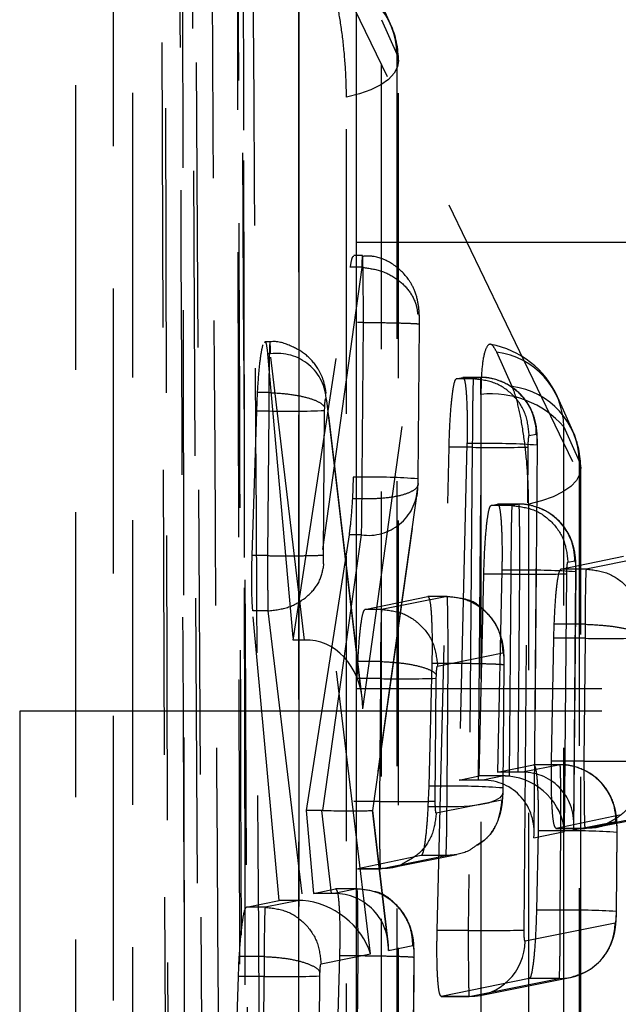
# Model space of a CAD drawing. Extents: x 55 to 332, y 12 to 285.
# Tile 26 of 36: x 306.34 to 309.01, y 253.02 to 257.41. Entities that reach past the tile are written whole.
import ezdxf

# ---------------------------------------------------------------- set-up
doc = ezdxf.new("R2010")
doc.units = 0
doc.linetypes.add('HIDDEN', pattern=[1.905, 1.27, -0.635])
doc.layers.get('0').update_dxf_attribs({"linetype": 'CONTINUOUS'})

msp = doc.modelspace()

# ---------------------------------------------------------------- linework, layer by layer
at = {"color": 7, "linetype": 'HIDDEN'}
for p, q in [((306.9688, 259.2139), (307.0009, 249.2414)), ((306.5911, 246.3246), (306.5911, 258.8079)), ((306.7591, 247.3224), (306.7591, 258.7793)), ((306.8459, 246.2902), (306.8459, 258.7735)), ((307.1052, 258.6414), (307.1493, 250.2352)), ((307.1676, 250.2352), (307.1224, 258.6414)), ((309.634, 253.7233), (307.6765, 257.7861)), ((307.9544, 257.411), (308.0229, 257.258)), ((307.8689, 256.3599), (307.8307, 256.3599)), ((307.5603, 254.6447), (307.8149, 256.307)), ((307.8661, 256.3068), (307.6353, 254.644)), ((307.866, 256.307), (307.8149, 256.307)), ((307.866, 256.307), (307.8661, 256.3068)), ((307.8709, 254.3389), (308.1151, 256.0978)), ((307.8733, 256.0615), (307.8475, 256.0615)), ((307.8675, 255.371), (307.8733, 256.0615)), ((307.8733, 256.0615), (307.8733, 256.0615)), ((308.1223, 256.0531), (308.1165, 255.3637)), ((308.1175, 255.3641), (308.1233, 256.0537)), ((307.4569, 255.9744), (307.4335, 255.9744)), ((307.4462, 255.9209), (307.5603, 254.6447)), ((307.4595, 255.9209), (307.4462, 255.9209)), ((307.6104, 254.6447), (307.4595, 255.9209)), ((308.5365, 255.7756), (308.468, 255.9286)), ((308.2875, 255.8097), (308.3168, 255.8158)), ((308.3637, 255.8097), (308.2875, 255.8097)), ((308.3947, 255.8158), (308.3168, 255.8158)), ((308.3948, 255.8159), (308.3172, 255.8159)), ((308.3947, 255.8158), (308.3637, 255.8097)), ((308.3637, 255.8097), (308.3637, 255.8097)), ((307.3979, 255.6663), (307.4014, 255.7487)), ((307.4517, 255.7487), (307.4014, 255.7487)), ((307.4517, 255.7487), (307.4518, 255.7487)), ((307.8684, 254.3857), (307.7077, 255.7444)), ((307.7005, 255.6684), (307.7007, 255.6814)), ((307.7085, 255.7125), (307.8709, 254.3389)), ((307.3773, 255.0214), (307.3979, 255.6663)), ((307.4515, 255.6663), (307.3979, 255.6663)), ((307.4515, 255.6663), (307.446, 255.0214)), ((307.6951, 255.0247), (307.7005, 255.6684)), ((308.7669, 255.5963), (308.8354, 255.4434)), ((308.6127, 255.5573), (308.6437, 255.5634)), ((308.2022, 253.3505), (308.2551, 255.5045)), ((308.3589, 255.5045), (308.2551, 255.5045)), ((308.3351, 255.5211), (308.2998, 254.0205)), ((308.3987, 255.5211), (308.3351, 255.5211)), ((308.3589, 255.5045), (308.3408, 253.3505)), ((308.3861, 254.0205), (308.3987, 255.5211)), ((308.5898, 253.3524), (308.6079, 255.5057)), ((308.6477, 255.5143), (308.633, 253.7636)), ((308.6342, 253.786), (308.6487, 255.5146)), ((307.8281, 255.371), (307.8241, 255.275)), ((307.8675, 255.371), (307.8281, 255.371)), ((308.1165, 255.3637), (308.1161, 255.3478)), ((308.1161, 255.3478), (308.1139, 255.3188)), ((308.1139, 255.3188), (307.9128, 253.8861)), ((307.9158, 253.8855), (308.1125, 255.2866)), ((307.8671, 255.275), (307.8241, 255.275)), ((307.8671, 255.275), (307.8671, 255.275)), ((308.4422, 255.2447), (308.4717, 255.2508)), ((308.5357, 255.2447), (308.4422, 255.2447)), ((308.5667, 255.2508), (308.4717, 255.2508)), ((308.5668, 255.2509), (308.4722, 255.2509)), ((308.5667, 255.2508), (308.5357, 255.2447)), ((308.5357, 255.2447), (308.5357, 255.2447)), ((307.8093, 255.1143), (307.6178, 253.8849)), ((307.6923, 253.8848), (307.8649, 255.1143)), ((307.8649, 255.1143), (307.8093, 255.1143)), ((307.446, 255.0214), (307.3773, 255.0214)), ((307.4461, 255.0214), (307.446, 255.0214)), ((308.7538, 254.9615), (309.0328, 255.0197)), ((309.1584, 255.0197), (308.8665, 254.9615)), ((307.9051, 253.2454), (307.6968, 254.9784)), ((308.7848, 254.9923), (308.8158, 254.9984)), ((308.3897, 254.039), (308.4101, 254.9395)), ((308.5309, 254.9395), (308.4101, 254.9395)), ((308.4906, 254.9561), (308.4709, 254.0558)), ((308.5707, 254.9561), (308.4906, 254.9561)), ((308.5309, 254.9395), (308.5233, 254.0379)), ((308.5632, 254.0558), (308.5707, 254.9561)), ((308.8664, 254.9615), (308.7538, 254.9615)), ((308.7703, 253.791), (308.7799, 254.9407)), ((308.8198, 254.9493), (308.8101, 253.7989)), ((308.8113, 253.8213), (308.8207, 254.9496)), ((308.8665, 254.9615), (308.8664, 254.9615)), ((307.8803, 254.7817), (308.1602, 254.8399)), ((308.2465, 254.8399), (307.9546, 254.7817)), ((308.2465, 254.8399), (308.1602, 254.8399)), ((308.2466, 254.84), (308.1606, 254.84)), ((308.2465, 254.8399), (308.2465, 254.8399)), ((307.4984, 253.4839), (307.3802, 254.7748)), ((307.4477, 254.7748), (307.3802, 254.7748)), ((307.4477, 254.7748), (307.6029, 253.4834)), ((307.4478, 254.7748), (307.4477, 254.7748)), ((307.9545, 254.7817), (307.8803, 254.7817)), ((307.9546, 254.7817), (307.9545, 254.7817)), ((308.7223, 254.653), (308.724, 254.7155)), ((308.8614, 254.7155), (308.724, 254.7155)), ((308.8614, 254.7155), (308.8614, 254.7155)), ((307.6104, 254.6447), (307.5603, 254.6447)), ((308.7118, 254.1048), (308.7223, 254.653)), ((308.8612, 254.653), (308.7223, 254.653)), ((308.8612, 254.653), (308.8566, 254.1048)), ((308.2036, 254.5292), (308.4955, 254.5875)), ((307.8459, 254.4732), (307.8489, 254.5495)), ((307.9496, 254.5495), (307.8489, 254.5495)), ((307.9496, 254.5495), (307.9496, 254.5495)), ((308.1785, 254.5412), (308.1647, 253.993)), ((308.2509, 254.5412), (308.1785, 254.5412)), ((308.2463, 253.993), (308.2509, 254.5412)), ((308.5, 254.5331), (308.4953, 253.9858)), ((308.4963, 253.9862), (308.5009, 254.5337)), ((308.1984, 254.4748), (308.1986, 254.4884)), ((307.9494, 254.4732), (307.8459, 254.4732)), ((307.9494, 254.4732), (307.9448, 253.925)), ((308.1938, 253.9277), (308.1984, 254.4748)), ((310.8411, 254.428), (307.8411, 254.428)), ((307.5864, 247.7421), (307.5864, 254.328)), ((310.8411, 254.328), (307.8411, 254.328)), ((308.8566, 254.1048), (308.7118, 254.1048)), ((308.4709, 254.0558), (308.6323, 254.0891)), ((308.5632, 254.0558), (308.4709, 254.0558)), ((308.7501, 254.0891), (308.5831, 254.0558)), ((308.7501, 254.0891), (308.6323, 254.0891)), ((308.7502, 254.0891), (308.6327, 254.0891)), ((308.2998, 254.0205), (308.3897, 254.039)), ((308.3861, 254.0205), (308.2998, 254.0205)), ((308.4991, 254.039), (308.3897, 254.039)), ((308.4991, 254.039), (308.4061, 254.0205)), ((308.1647, 253.993), (308.1612, 253.9015)), ((308.2463, 253.993), (308.1647, 253.993)), ((308.4953, 253.9858), (308.495, 253.9708)), ((307.9448, 253.925), (307.8304, 253.925)), ((308.4901, 253.9314), (308.1982, 253.8733)), ((307.6178, 253.8849), (307.6508, 253.5153)), ((307.6879, 253.8849), (307.6178, 253.8849)), ((307.7307, 253.5153), (307.6879, 253.8849)), ((307.9128, 253.8861), (307.9852, 253.2614)), ((307.9837, 253.2997), (307.9158, 253.8856)), ((308.246, 253.9015), (308.1612, 253.9015)), ((309.0152, 253.8638), (308.732, 253.8056)), ((308.8101, 253.7989), (308.9991, 253.8366)), ((308.861, 253.8056), (309.1529, 253.8638)), ((308.9098, 253.8104), (309.2022, 253.8686)), ((308.633, 253.7636), (308.7703, 253.791)), ((308.6519, 253.7943), (308.6448, 253.4409)), ((308.7541, 253.7943), (308.6519, 253.7943)), ((308.7316, 253.8056), (308.8609, 253.8056)), ((308.861, 253.8056), (308.732, 253.8056)), ((308.7511, 253.4409), (308.7541, 253.7943)), ((308.861, 253.8056), (308.861, 253.8056)), ((309.0031, 253.7875), (309.0002, 253.4348)), ((309.0011, 253.4351), (309.0041, 253.7879)), ((308.1308, 253.684), (307.8478, 253.6258)), ((307.9491, 253.6258), (308.2411, 253.684)), ((307.998, 253.6306), (308.2903, 253.6888)), ((308.2411, 253.684), (308.1308, 253.684)), ((308.2411, 253.684), (308.2411, 253.684)), ((307.8474, 253.6258), (307.9491, 253.6258)), ((307.9491, 253.6258), (307.8478, 253.6258)), ((307.9492, 253.6258), (307.9491, 253.6258)), ((307.6508, 253.5153), (307.7495, 253.5356)), ((307.8451, 253.5356), (307.7433, 253.5153)), ((307.8451, 253.5356), (307.7495, 253.5356)), ((307.8451, 253.5356), (307.7499, 253.5356)), ((307.8451, 253.5356), (307.8451, 253.5356)), ((307.3521, 253.4539), (307.4984, 253.4839)), ((307.5863, 253.4839), (307.4354, 253.4539)), ((307.5863, 253.4839), (307.4984, 253.4839)), ((307.7307, 253.5153), (307.6508, 253.5153)), ((307.4354, 253.4539), (307.3521, 253.4539)), ((307.4354, 253.4539), (307.4354, 253.4539)), ((308.7511, 253.4409), (308.6448, 253.4409)), ((308.3408, 253.3505), (308.2022, 253.3505)), ((308.9953, 253.3832), (308.5938, 253.3032)), ((307.9852, 253.2614), (308.0941, 253.2831)), ((307.316, 253.1454), (307.3201, 253.2341)), ((307.4306, 253.2341), (307.3201, 253.2341)), ((307.4306, 253.2341), (307.4306, 253.2341)), ((307.6844, 253.2014), (307.9051, 253.2454)), ((307.7668, 253.2367), (307.7495, 252.6522)), ((307.8495, 253.2367), (307.7668, 253.2367)), ((307.8446, 252.6522), (307.8495, 253.2367)), ((308.0985, 253.2287), (308.0936, 252.6448)), ((308.0946, 252.6452), (308.0995, 253.2292)), ((307.2965, 252.5608), (307.316, 253.1454)), ((307.4302, 253.1454), (307.316, 253.1454)), ((307.4302, 253.1454), (307.4253, 252.5608)), ((307.6743, 252.5635), (307.6793, 253.1476)), ((307.6793, 253.1476), (307.6796, 253.1626)), ((308.6127, 253.1357), (308.2206, 253.0558)), ((308.3448, 253.0558), (308.7463, 253.1357)), ((308.3936, 253.0605), (308.7951, 253.1405)), ((308.7463, 253.1357), (308.6127, 253.1357)), ((308.2202, 253.0557), (308.3447, 253.0557)), ((308.3448, 253.0558), (308.2206, 253.0558))]:
    msp.add_line(p, q, dxfattribs=at)
at = {"color": 8, "linetype": 'CONTINUOUS'}
msp.add_line((307.5864, 254.328), (307.5864, 258.4983), dxfattribs=at)
at = {"color": 7, "linetype": 'CONTINUOUS'}
for p, q in [((307.8411, 258.4639), (307.8411, 256.4192)), ((307.8411, 256.4192), (310.8411, 256.4192)), ((307.8411, 256.4192), (307.8411, 243.9358)), ((307.8411, 254.328), (306.3411, 254.328)), ((306.3411, 254.328), (306.3411, 252.7421))]:
    msp.add_line(p, q, dxfattribs=at)
at = {"color": 7, "linetype": 'HIDDEN', "flags": 128}
for points in [[(306.986, 258.9218), (306.9878, 258.196), (306.9949, 255.2726), (307.0096, 249.5524)], [(307.3311, 249.3895), (307.3294, 250.1204), (307.3227, 253.0441), (307.3104, 258.76)], [(307.3355, 258.688), (307.3368, 257.957), (307.3422, 255.0333), (307.3533, 249.311)], [(307.082, 249.1307), (307.0808, 249.8502), (307.0761, 252.7737), (307.0675, 258.5069)], [(307.5845, 257.555), (307.5844, 256.8242), (307.5842, 253.9012), (307.5838, 248.4663)], [(307.9943, 257.3914), (307.9464, 257.4985), (307.9258, 257.5444)], [(307.9537, 248.3224), (307.9538, 249.0531), (307.954, 251.9762), (307.9544, 257.411)], [(308.0229, 257.258), (308.0297, 257.2292), (308.0256, 257.2002), (308.0108, 257.1719), (307.9855, 257.145), (307.9504, 257.1203), (307.9066, 257.0985), (307.8552, 257.08), (307.7976, 257.0655)], [(308.0229, 257.258), (308.0228, 256.5273), (308.0226, 253.6042), (308.0223, 248.226)], [(308.0292, 248.1934), (308.0296, 254.5158), (308.0298, 257.2255)], [(307.797, 248.0334), (307.7971, 248.7642), (307.7973, 251.6873), (307.7976, 257.0655)], [(308.3971, 255.7403), (308.3971, 255.0095), (308.3971, 252.0864), (308.3971, 247.3231)], [(308.8069, 255.5767), (308.759, 255.6838), (308.7384, 255.7297)], [(308.767, 247.1792), (308.767, 247.91), (308.767, 250.833), (308.7669, 255.5963)], [(308.8354, 255.4434), (308.8423, 255.4145), (308.8382, 255.3855), (308.8233, 255.3572), (308.7981, 255.3303), (308.763, 255.3056), (308.7192, 255.2838), (308.6678, 255.2653), (308.6101, 255.2508)], [(308.8354, 255.4434), (308.8355, 254.7126), (308.8355, 251.7895), (308.8355, 247.0828)], [(308.8425, 247.0502), (308.8424, 252.9026), (308.8424, 255.4108)], [(308.6103, 246.8902), (308.6103, 247.621), (308.6102, 250.5441), (308.6101, 255.2508)], [(308.495, 253.9708), (308.4939, 253.9561), (308.4822, 253.942), (308.4605, 253.9293), (308.4297, 253.9185), (308.3911, 253.91), (308.3463, 253.9042), (308.2972, 253.9013), (308.246, 253.9015)]]:
    msp.add_lwpolyline(points, dxfattribs=at)
at = {"color": 7, "linetype": 'HIDDEN'}
for centre, radius, start, end in [((307.6818, 257.2518), 0.3411, 1.0499, 82.9094), ((307.6238, 257.2255), 0.406, 359.9964, 24.123), ((308.3679, 255.5637), 0.406, 24.1208, 79.5649), ((307.4905, 255.7049), 0.2181, 2.0001, 98.1711), ((308.4259, 255.5901), 0.3411, 1.0543, 82.9125), ((308.3938, 255.5659), 0.25, 359.4297, 89.7893), ((308.4944, 255.4371), 0.3411, 1.0548, 82.9131), ((308.4427, 255.3103), 0.4324, 41.4141, 96.054), ((307.541, 259.7954), 4.13, 268.7582, 272.2135), ((308.4364, 255.4108), 0.406, 0.0008, 24.1205), ((308.4591, 260.7139), 5.2103, 268.8975, 271.6361), ((308.4445, 252.6528), 2.8686, 85.9379, 90.9151), ((307.9157, 252.7482), 2.6232, 85.6103, 91.0537), ((307.8965, 255.3298), 0.2178, 261.6719, 357.11), ((308.5658, 255.0009), 0.25, 359.4293, 89.7879), ((308.6313, 260.1616), 5.2231, 268.8988, 271.6307), ((308.6165, 252.0871), 2.8694, 85.9385, 90.9145), ((308.9546, 259.1635), 4.5115, 268.8148, 271.9778), ((308.0437, 259.0888), 4.6166, 268.8288, 271.9197), ((308.7492, 253.8391), 0.25, 359.4308, 89.787), ((308.2942, 251.3354), 2.658, 85.6606, 91.0325), ((308.7996, 250.8953), 2.8994, 85.9747, 90.8991), ((308.7907, 249.9467), 3.4944, 86.5638, 90.6489), ((308.4324, 257.6924), 4.3429, 268.7911, 272.0768), ((308.7463, 253.3848), 0.249, 270.0034, 359.6448), ((308.3448, 253.3048), 0.249, 270.0021, 359.643), ((307.5191, 257.2115), 4.0671, 268.7479, 272.2567)]:
    msp.add_arc(centre, radius, start, end, dxfattribs=at)
for centre, major_axis, ratio, start_param, end_param in [((307.4561, 255.6719), (0.0005, 0.3021), 0.015239, 1.313797, 1.58917), ((307.8631, 255.3653), (0.0005, 0.299), 0.014481, 4.405745, 4.731493), ((307.8627, 255.3664), (0.0005, 0.3045), 0.015815, 3.737188, 4.407535), ((308.8662, 254.6581), (0.0006, 0.3059), 0.016142, 1.382225, 1.587628), ((307.6039, 254.4933), (0.2506, 0.0061), 0.603723, 1.430621, 1.530393), ((307.6219, 254.3414), (0.0031, 0.303), 0.821832, 4.712526, 6.2417), ((307.9544, 254.4782), (0.0006, 0.3066), 0.016302, 1.336208, 1.587248), ((308.5632, 254.0514), (0.25, 0), 0.01765, 1.49085, 1.570795), ((308.5611, 253.8014), (0.1678, 0.2028), 0.915207, 5.350749, 6.929898), ((308.3861, 254.0161), (0.25, 0), 0.01765, 1.49085, 1.570795), ((308.384, 253.7661), (0.1678, 0.2028), 0.915207, 5.350749, 6.929898), ((308.4991, 253.7891), (0.251, 0.0005), 0.995952, 1.471978, 1.568629), ((308.5212, 253.7935), (0.1994, -0.165), 0.912327, 0.726511, 2.20901), ((308.242, 253.9874), (0.0005, 0.2993), 0.014561, 4.421438, 4.731243), ((307.6816, 253.7349), (0.2506, 0.0059), 0.598099, 1.513982, 1.531542), ((307.6638, 253.8886), (0.252, -0.003), 0.013624, 4.82596, 6.437945), ((307.6176, 253.2402), (0.2117, -0.1576), 0.877954, 2.207896, 2.273933), ((307.656, 253.2479), (0.227, -0.1645), 0.745722, 0.760645, 2.273757), ((307.7079, 253.5078), (0.2516, 0.0007), 0.029638, 1.429486, 1.479882), ((307.7362, 253.2639), (0.1494, 0.2052), 0.971756, 5.318324, 6.897474), ((307.4348, 253.151), (0.0005, 0.3017), 0.015143, 1.291793, 1.589451)]:
    msp.add_ellipse(centre, major_axis=major_axis, ratio=ratio, start_param=start_param, end_param=end_param, dxfattribs=at)
for points, knots in [([(307.092, 249.6665), (307.0832, 251.5579), (307.0681, 254.8206), (307.0541, 258.0846), (307.0483, 259.4564)], [0, 0, 0, 0, 0.579719, 1, 1, 1, 1]), ([(307.3246, 258.7229), (307.3252, 258.6011), (307.3284, 257.992), (307.3417, 255.434), (307.356, 252.7541), (307.3683, 250.5615), (307.3696, 250.3178)], [0, 0, 0, 0, 0.043478, 0.217388, 0.913028, 1, 1, 1, 1]), ([(307.3545, 249.2984), (307.3523, 250.3835), (307.3459, 253.5087), (307.3408, 256.6339), (307.3375, 258.674)], [0, 0, 0, 0, 0.347219, 1, 1, 1, 1]), ([(307.4221, 250.7778), (307.4214, 250.8996), (307.4177, 251.5086), (307.4023, 254.0942), (307.3885, 256.5579), (307.3774, 258.5343)], [0, 0, 0, 0, 0.047112, 0.235562, 1, 1, 1, 1]), ([(307.3121, 258.4093), (307.3177, 256.6019), (307.3283, 253.226), (307.3394, 249.849), (307.3445, 248.28)], [0, 0, 0, 0, 0.535379, 1, 1, 1, 1]), ([(307.2392, 250.9896), (307.2387, 251.0571), (307.2353, 251.6118), (307.2203, 254.0591), (307.2066, 256.4389), (307.1956, 258.3315)], [0, 0, 0, 0, 0.027574, 0.226656, 1, 1, 1, 1]), ([(307.7976, 257.0655), (307.7976, 257.0661), (307.7975, 257.1063), (307.7947, 257.1931), (307.7826, 257.3268), (307.764, 257.4495), (307.7434, 257.5402), (307.7296, 257.5757), (307.7239, 257.5903)], [0, 0, 0, 0, 0.00308, 0.215172, 0.427263, 0.639355, 0.851444, 1, 1, 1, 1]), ([(307.8149, 256.307), (307.8179, 256.3244), (307.8233, 256.3552), (307.8285, 256.3562), (307.8307, 256.3567)], [0, 0, 0, 0, 0.567617, 1, 1, 1, 1]), ([(307.8733, 256.0615), (307.8733, 256.0615), (307.8733, 256.0696), (307.8733, 256.1118), (307.8731, 256.1872), (307.8724, 256.2558), (307.8716, 256.3102), (307.8705, 256.3497), (307.8689, 256.3656), (307.8673, 256.3488), (307.8664, 256.3208), (307.866, 256.307), (307.866, 256.307)], [0, 0, 0, 0, 0.000094, 0.03712, 0.193811, 0.353329, 0.413448, 0.570603, 0.727655, 0.883239, 0.999905, 1, 1, 1, 1]), ([(308.123, 256.0565), (308.123, 256.0665), (308.1231, 256.0954), (308.12, 256.1409), (308.105, 256.2019), (308.0672, 256.2695), (308.0049, 256.3258), (307.9303, 256.3586), (307.8848, 256.3565), (307.8689, 256.3558)], [0, 0, 0, 0, 0.0656048, 0.1898313, 0.3475315, 0.4799976, 0.6999918, 0.8952476, 1, 1, 1, 1]), ([(307.8661, 256.3068), (307.8941, 256.3033), (307.9502, 256.2963), (308.0248, 256.2573), (308.0815, 256.2024), (308.1044, 256.1549), (308.113, 256.1197), (308.1142, 256.1073), (308.1151, 256.0978)], [0, 0, 0, 0, 0.220513, 0.441027, 0.661536, 0.882048, 0.909897, 1, 1, 1, 1]), ([(308.1151, 256.0978), (308.1154, 256.1001), (308.1163, 256.1055), (308.1179, 256.1084), (308.1195, 256.1056), (308.1206, 256.0985), (308.1215, 256.0886), (308.1221, 256.0759), (308.1223, 256.0621), (308.1223, 256.0544), (308.1223, 256.0531)], [0, 0, 0, 0, 0.117052, 0.273312, 0.429278, 0.585189, 0.645206, 0.806196, 0.96707, 1, 1, 1, 1]), ([(307.8733, 256.0615), (307.9014, 256.0612), (307.9576, 256.0606), (308.0324, 256.0591), (308.0894, 256.0572), (308.118, 256.0554), (308.1243, 256.054), (308.1227, 256.0533), (308.1223, 256.0531)], [0, 0, 0, 0, 0.203219, 0.406434, 0.609651, 0.812885, 0.946268, 1, 1, 1, 1]), ([(307.7076, 255.7448), (307.7044, 255.764), (307.6983, 255.8005), (307.67, 255.8613), (307.6217, 255.9192), (307.5472, 255.9608), (307.4874, 255.9798), (307.4572, 255.9741), (307.4564, 255.974)], [0, 0, 0, 0, 0.163141, 0.309814, 0.530243, 0.753501, 0.993815, 1, 1, 1, 1]), ([(307.4014, 255.7487), (307.4035, 255.7811), (307.4078, 255.8458), (307.4166, 255.9224), (307.4228, 255.9487), (307.4259, 255.9619)], [0, 0, 0, 0, 0.333217, 0.666431, 1, 1, 1, 1]), ([(307.4335, 255.9722), (307.434, 255.9729), (307.4374, 255.9783), (307.4419, 255.9595), (307.445, 255.9316), (307.4462, 255.9209)], [0, 0, 0, 0, 0.085666, 0.648893, 1, 1, 1, 1]), ([(307.4595, 255.9209), (307.4595, 255.9209), (307.459, 255.9397), (307.4582, 255.9698), (307.4565, 255.9793), (307.4549, 255.955), (307.4534, 255.8994), (307.4524, 255.8261), (307.4517, 255.772), (307.4517, 255.7487), (307.4517, 255.7487)], [0, 0, 0, 0, 0.000108, 0.176511, 0.352255, 0.526305, 0.7003, 0.875502, 0.999897, 1, 1, 1, 1]), ([(308.468, 255.9286), (308.4612, 255.9409), (308.4464, 255.968), (308.4256, 255.9632), (308.4085, 255.9163), (308.3987, 255.8375), (308.3976, 255.7698), (308.3971, 255.7403)], [0, 0, 0, 0, 0.180191, 0.397503, 0.614824, 0.832136, 1, 1, 1, 1]), ([(308.2551, 255.5045), (308.2562, 255.5384), (308.2584, 255.6062), (308.2649, 255.6971), (308.273, 255.7664), (308.2809, 255.8034), (308.2856, 255.8079), (308.2875, 255.8097)], [0, 0, 0, 0, 0.2151382, 0.430255, 0.6458513, 0.8615993, 1, 1, 1, 1]), ([(308.3168, 255.8158), (308.3196, 255.8131), (308.3251, 255.8076), (308.3315, 255.7574), (308.3354, 255.6823), (308.3365, 255.5987), (308.3355, 255.5431), (308.3351, 255.5211)], [0, 0, 0, 0, 0.215113, 0.430235, 0.644894, 0.859406, 1, 1, 1, 1]), ([(308.3637, 255.8097), (308.3634, 255.8081), (308.3626, 255.8038), (308.3614, 255.7674), (308.3601, 255.6974), (308.3592, 255.6062), (308.3589, 255.5382), (308.3589, 255.5045), (308.3589, 255.5045)], [0, 0, 0, 0, 0.131104, 0.35085, 0.569144, 0.784685, 0.999872, 1, 1, 1, 1]), ([(308.6127, 255.5573), (308.6092, 255.5902), (308.6022, 255.6562), (308.5447, 255.7396), (308.4621, 255.7982), (308.3965, 255.8059), (308.3637, 255.8097)], [0, 0, 0, 0, 0.250001, 0.5, 0.749999, 1, 1, 1, 1]), ([(308.6484, 255.5153), (308.6484, 255.5269), (308.6486, 255.5594), (308.6447, 255.6032), (308.6285, 255.6626), (308.5944, 255.7231), (308.5347, 255.7795), (308.4635, 255.809), (308.4119, 255.8175), (308.3896, 255.8153), (308.3857, 255.8149)], [0, 0, 0, 0, 0.0755548, 0.2110885, 0.3267494, 0.4764163, 0.6626523, 0.8530574, 0.9744558, 1, 1, 1, 1]), ([(308.3987, 255.5211), (308.3987, 255.5211), (308.3987, 255.5547), (308.3987, 255.6227), (308.3981, 255.7125), (308.3969, 255.7799), (308.396, 255.8114), (308.3947, 255.8163), (308.3947, 255.8158), (308.3947, 255.8158)], [0, 0, 0, 0, 0.000128, 0.214662, 0.433224, 0.652232, 0.869096, 0.999873, 1, 1, 1, 1]), ([(308.6101, 255.2508), (308.6093, 255.2924), (308.6077, 255.3756), (308.5953, 255.5105), (308.5769, 255.6331), (308.5562, 255.7247), (308.5423, 255.7606), (308.5365, 255.7756)], [0, 0, 0, 0, 0.212097, 0.424193, 0.636288, 0.848378, 1, 1, 1, 1]), ([(307.4518, 255.7487), (307.4799, 255.7471), (307.5361, 255.7439), (307.6108, 255.7303), (307.6677, 255.7121), (307.6921, 255.6959), (307.6992, 255.6856), (307.7003, 255.6825), (307.7007, 255.6814)], [0, 0, 0, 0, 0.226604, 0.453207, 0.679817, 0.90642, 0.964589, 1, 1, 1, 1]), ([(307.7007, 255.6814), (307.7009, 255.6852), (307.7013, 255.695), (307.7024, 255.7082), (307.7039, 255.7184), (307.7055, 255.7228), (307.7072, 255.7213), (307.708, 255.7155), (307.7085, 255.7125)], [0, 0, 0, 0, 0.1172564, 0.2991943, 0.4774396, 0.6526107, 0.8269513, 1, 1, 1, 1]), ([(308.6079, 255.5057), (308.608, 255.5115), (308.6082, 255.523), (308.6091, 255.5385), (308.6104, 255.5502), (308.6116, 255.5563), (308.6124, 255.557), (308.6127, 255.5573)], [0, 0, 0, 0, 0.2188669, 0.4376792, 0.6565442, 0.8726691, 1, 1, 1, 1]), ([(308.6437, 255.5634), (308.644, 255.5632), (308.6448, 255.5628), (308.646, 255.5574), (308.6471, 255.5461), (308.6477, 255.5311), (308.6477, 255.5198), (308.6477, 255.5143)], [0, 0, 0, 0, 0.129875, 0.345422, 0.565189, 0.788338, 1, 1, 1, 1]), ([(308.1169, 255.3405), (308.117, 255.3425), (308.1173, 255.3503), (308.1174, 255.3583), (308.1175, 255.3643)], [0, 0, 0, 0, 0.252538, 1, 1, 1, 1]), ([(308.1161, 255.3478), (308.1166, 255.3447), (308.1177, 255.337), (308.1103, 255.3214), (308.0831, 255.3021), (308.0261, 255.285), (307.9514, 255.2746), (307.8952, 255.2749), (307.8671, 255.275)], [0, 0, 0, 0, 0.075337, 0.183585, 0.387692, 0.591789, 0.795898, 1, 1, 1, 1]), ([(308.1124, 255.2862), (308.1131, 255.2912), (308.1154, 255.3089), (308.1163, 255.3278), (308.1169, 255.3412)], [0, 0, 0, 0, 0.287107, 1, 1, 1, 1]), ([(307.8241, 255.275), (307.8221, 255.2429), (307.8179, 255.1792), (307.8122, 255.1359), (307.8093, 255.1143)], [0, 0, 0, 0, 0.503557, 1, 1, 1, 1]), ([(308.4101, 254.9395), (308.4112, 254.9734), (308.4133, 255.0412), (308.4197, 255.1321), (308.4277, 255.2013), (308.4356, 255.2384), (308.4403, 255.2429), (308.4422, 255.2447)], [0, 0, 0, 0, 0.215129, 0.430242, 0.6458, 0.8615093, 1, 1, 1, 1]), ([(308.4717, 255.2508), (308.4745, 255.2481), (308.4801, 255.2426), (308.4865, 255.1924), (308.4906, 255.1173), (308.4918, 255.0336), (308.491, 254.9781), (308.4906, 254.9561)], [0, 0, 0, 0, 0.215117, 0.430248, 0.644955, 0.859501, 1, 1, 1, 1]), ([(308.5357, 255.2447), (308.5354, 255.2431), (308.5346, 255.2388), (308.5334, 255.2024), (308.5321, 255.1325), (308.5312, 255.0412), (308.5309, 254.9732), (308.5309, 254.9395), (308.5309, 254.9395)], [0, 0, 0, 0, 0.131052, 0.350673, 0.56903, 0.784712, 0.999872, 1, 1, 1, 1]), ([(308.5357, 255.2447), (308.5685, 255.2409), (308.6342, 255.2332), (308.7168, 255.1746), (308.7742, 255.0912), (308.7812, 255.0252), (308.7848, 254.9923)], [0, 0, 0, 0, 0.250001, 0.5, 0.749999, 1, 1, 1, 1]), ([(308.8204, 254.9497), (308.8205, 254.9602), (308.8207, 254.9927), (308.8171, 255.037), (308.8005, 255.0979), (308.766, 255.1586), (308.7064, 255.2147), (308.635, 255.2441), (308.5835, 255.2525), (308.5613, 255.2503), (308.5575, 255.2499)], [0, 0, 0, 0, 0.0679328, 0.2107068, 0.3302501, 0.4774207, 0.6639651, 0.8540816, 0.9750645, 1, 1, 1, 1]), ([(308.5707, 254.9561), (308.5707, 254.9561), (308.5707, 254.9897), (308.5707, 255.0576), (308.5701, 255.1474), (308.569, 255.2148), (308.5678, 255.2466), (308.567, 255.2511), (308.5667, 255.2508), (308.5667, 255.2508)], [0, 0, 0, 0, 0.000128, 0.214683, 0.4331, 0.652082, 0.869063, 0.999857, 1, 1, 1, 1]), ([(307.3802, 254.7748), (307.3791, 254.7907), (307.3764, 254.8284), (307.3748, 254.9135), (307.3764, 254.9847), (307.3773, 255.0214)], [0, 0, 0, 0, 0.263228, 0.619764, 1, 1, 1, 1]), ([(307.4461, 255.0214), (307.4742, 255.0212), (307.5304, 255.0209), (307.6052, 255.0212), (307.6621, 255.0222), (307.6851, 255.0234), (307.693, 255.0243), (307.6942, 255.0246), (307.6951, 255.0247)], [0, 0, 0, 0, 0.227482, 0.454964, 0.682437, 0.909931, 0.939192, 1, 1, 1, 1]), ([(307.4461, 255.0214), (307.4461, 255.0214), (307.4461, 254.9908), (307.4461, 254.9471), (307.4464, 254.8831), (307.4469, 254.8272), (307.4474, 254.7899), (307.4478, 254.7748), (307.4478, 254.7748)], [0, 0, 0, 0, 0.000207, 0.316226, 0.44993, 0.712547, 0.999785, 1, 1, 1, 1]), ([(307.6968, 254.9784), (307.6965, 254.9816), (307.6959, 254.988), (307.6954, 254.9987), (307.6951, 255.0108), (307.6951, 255.019), (307.6951, 255.0247)], [0, 0, 0, 0, 0.279628, 0.546855, 0.684169, 1, 1, 1, 1]), ([(307.4478, 254.7748), (307.4793, 254.7788), (307.5423, 254.7868), (307.6227, 254.8342), (307.681, 254.9003), (307.6915, 254.9524), (307.6968, 254.9784)], [0, 0, 0, 0, 0.25, 0.500001, 0.749996, 1, 1, 1, 1]), ([(308.7799, 254.9407), (308.78, 254.9464), (308.7802, 254.958), (308.7811, 254.9735), (308.7824, 254.9853), (308.7837, 254.9913), (308.7845, 254.992), (308.7848, 254.9923)], [0, 0, 0, 0, 0.218949, 0.43786, 0.656647, 0.872695, 1, 1, 1, 1]), ([(308.8158, 254.9984), (308.816, 254.9982), (308.8168, 254.9978), (308.818, 254.9924), (308.8191, 254.9811), (308.8197, 254.9661), (308.8198, 254.9548), (308.8198, 254.9493)], [0, 0, 0, 0, 0.130207, 0.345787, 0.56551, 0.788446, 1, 1, 1, 1]), ([(308.724, 254.7155), (308.7255, 254.7485), (308.7285, 254.8145), (308.7359, 254.8934), (308.7447, 254.9492), (308.7507, 254.9574), (308.7538, 254.9615)], [0, 0, 0, 0, 0.247871, 0.495728, 0.743832, 1, 1, 1, 1]), ([(308.8664, 254.9615), (308.8664, 254.9615), (308.8661, 254.9612), (308.8654, 254.9555), (308.8641, 254.9272), (308.8628, 254.8692), (308.862, 254.7919), (308.8614, 254.738), (308.8614, 254.7155), (308.8614, 254.7155)], [0, 0, 0, 0, 0.0001445, 0.1529645, 0.3415791, 0.5899732, 0.8347426, 0.9998567, 1, 1, 1, 1]), ([(308.8665, 254.9615), (308.8993, 254.9576), (308.9649, 254.9499), (309.0474, 254.8914), (309.1049, 254.8079), (309.1119, 254.742), (309.1154, 254.709)], [0, 0, 0, 0, 0.249999, 0.5, 0.750001, 1, 1, 1, 1]), ([(308.1602, 254.8399), (308.163, 254.8371), (308.1687, 254.8315), (308.1751, 254.7804), (308.179, 254.704), (308.18, 254.6192), (308.1789, 254.5632), (308.1785, 254.5412)], [0, 0, 0, 0, 0.215689, 0.431405, 0.646618, 0.861635, 1, 1, 1, 1]), ([(308.2509, 254.5412), (308.2509, 254.5412), (308.2509, 254.5621), (308.251, 254.6171), (308.2506, 254.6828), (308.2499, 254.7497), (308.249, 254.8041), (308.2477, 254.8356), (308.2468, 254.8402), (308.2465, 254.8399), (308.2465, 254.8399)], [0, 0, 0, 0, 0.0001261, 0.1317686, 0.3465721, 0.4394358, 0.6541129, 0.8704617, 0.9998748, 1, 1, 1, 1]), ([(308.2465, 254.8399), (308.2745, 254.8371), (308.3305, 254.8315), (308.4051, 254.7883), (308.4497, 254.7379), (308.486, 254.6718), (308.4914, 254.6244), (308.4955, 254.5875)], [0, 0, 0, 0, 0.213772, 0.427542, 0.641315, 0.721377, 1, 1, 1, 1]), ([(308.5005, 254.5492), (308.5005, 254.5571), (308.5004, 254.5904), (308.495, 254.6441), (308.4651, 254.7222), (308.4089, 254.7847), (308.3579, 254.8222), (308.3255, 254.8272), (308.3227, 254.8276)], [0, 0, 0, 0, 0.065869, 0.274899, 0.508497, 0.728827, 0.97715, 1, 1, 1, 1]), ([(307.8489, 254.5495), (307.8508, 254.582), (307.8547, 254.6471), (307.863, 254.7228), (307.8719, 254.7718), (307.8776, 254.7785), (307.8803, 254.7817)], [0, 0, 0, 0, 0.256792, 0.513575, 0.770666, 1, 1, 1, 1]), ([(307.9545, 254.7817), (307.9545, 254.7817), (307.9541, 254.7813), (307.9535, 254.7754), (307.9524, 254.7497), (307.9511, 254.7012), (307.9502, 254.6265), (307.9496, 254.5722), (307.9496, 254.5495), (307.9496, 254.5495)], [0, 0, 0, 0, 0.0001496, 0.1883014, 0.3127079, 0.5699108, 0.8233319, 0.9998492, 1, 1, 1, 1]), ([(307.9546, 254.7817), (307.9874, 254.7778), (308.053, 254.7701), (308.1356, 254.7116), (308.193, 254.6281), (308.2001, 254.5622), (308.2036, 254.5292)], [0, 0, 0, 0, 0.249998, 0.5, 0.749999, 1, 1, 1, 1]), ([(308.8614, 254.7155), (308.8895, 254.7142), (308.9457, 254.7117), (309.0205, 254.7016), (309.0774, 254.6881), (309.1005, 254.6768), (309.1084, 254.6693), (309.1096, 254.6671), (309.1104, 254.6657)], [0, 0, 0, 0, 0.22692, 0.453848, 0.680769, 0.90769, 0.938311, 1, 1, 1, 1]), ([(308.4955, 254.5875), (308.4959, 254.5873), (308.4967, 254.5869), (308.498, 254.581), (308.499, 254.5712), (308.4996, 254.5589), (308.5, 254.5469), (308.5, 254.5368), (308.5, 254.5331)], [0, 0, 0, 0, 0.128956, 0.343263, 0.557543, 0.651147, 0.870297, 1, 1, 1, 1]), ([(307.9496, 254.5495), (307.9777, 254.548), (308.0339, 254.545), (308.1087, 254.5327), (308.1656, 254.5162), (308.1888, 254.5022), (308.1966, 254.4929), (308.1979, 254.4902), (308.1986, 254.4884)], [0, 0, 0, 0, 0.226726, 0.453443, 0.680163, 0.906902, 0.940194, 1, 1, 1, 1]), ([(308.1986, 254.4884), (308.1988, 254.4923), (308.1992, 254.5019), (308.2002, 254.5151), (308.2014, 254.5236), (308.2025, 254.5283), (308.2032, 254.5289), (308.2036, 254.5292)], [0, 0, 0, 0, 0.173698, 0.430945, 0.688276, 0.811129, 1, 1, 1, 1]), ([(308.5008, 254.5337), (308.5009, 254.5337), (308.5016, 254.5341), (308.4949, 254.5352), (308.4672, 254.537), (308.4101, 254.5388), (308.3353, 254.5403), (308.2791, 254.5409), (308.2509, 254.5412)], [0, 0, 0, 0, 0.0058557, 0.1413459, 0.3560038, 0.5706781, 0.7853343, 1, 1, 1, 1]), ([(308.732, 253.8056), (308.7291, 253.8084), (308.7234, 253.8141), (308.7166, 253.8653), (308.7122, 253.9418), (308.7107, 254.0266), (308.7115, 254.0828), (308.7118, 254.1048)], [0, 0, 0, 0, 0.215538, 0.431079, 0.646221, 0.861186, 1, 1, 1, 1]), ([(308.8566, 254.1048), (308.8875, 254.1047), (308.9494, 254.1044), (309.0289, 254.1049), (309.0875, 254.1059), (309.0996, 254.107), (309.1056, 254.1075)], [0, 0, 0, 0, 0.25, 0.500005, 0.749998, 1, 1, 1, 1]), ([(308.8566, 254.1048), (308.8566, 254.1048), (308.8566, 254.0972), (308.8566, 254.0561), (308.8568, 253.9821), (308.8575, 253.8962), (308.8587, 253.8356), (308.86, 253.8081), (308.8607, 253.8063), (308.861, 253.8056)], [0, 0, 0, 0, 0.0000998, 0.0476219, 0.2597662, 0.4725929, 0.6885294, 0.8877805, 1, 1, 1, 1]), ([(308.6323, 254.0891), (308.6351, 254.0863), (308.6407, 254.0809), (308.6474, 254.0306), (308.6516, 253.9556), (308.653, 253.8719), (308.6522, 253.8163), (308.6519, 253.7943)], [0, 0, 0, 0, 0.215101, 0.43021, 0.644918, 0.859448, 1, 1, 1, 1]), ([(309.0038, 253.7879), (309.0039, 253.7984), (309.0041, 253.8309), (309.0005, 253.8752), (308.9839, 253.9361), (308.9494, 253.9968), (308.8899, 254.0529), (308.8185, 254.0824), (308.767, 254.0908), (308.7448, 254.0885), (308.741, 254.0881)], [0, 0, 0, 0, 0.0678007, 0.2106458, 0.3303234, 0.4773427, 0.6638688, 0.8539743, 0.9750297, 1, 1, 1, 1]), ([(308.7541, 253.7943), (308.7541, 253.7943), (308.7541, 253.8279), (308.7541, 253.8958), (308.7534, 253.9856), (308.7524, 254.053), (308.7512, 254.0847), (308.7504, 254.0895), (308.7501, 254.0891), (308.7501, 254.0891)], [0, 0, 0, 0, 0.000127, 0.214645, 0.43279, 0.651602, 0.868647, 0.999857, 1, 1, 1, 1]), ([(309.11, 254.0531), (309.106, 254.0207), (309.0979, 253.956), (309.0418, 253.8725), (308.9859, 253.8413), (308.9584, 253.826)], [0, 0, 0, 0, 0.336922, 0.673842, 1, 1, 1, 1]), ([(308.382, 253.7301), (308.3979, 253.7414), (308.4313, 253.765), (308.4643, 253.816), (308.4849, 253.8687), (308.493, 253.9154), (308.4953, 253.9494), (308.4961, 253.9701), (308.4963, 253.9765)], [0, 0, 0, 0, 0.198895, 0.416479, 0.615033, 0.781597, 0.932809, 1, 1, 1, 1]), ([(308.495, 253.9708), (308.4947, 253.965), (308.4942, 253.9533), (308.4928, 253.9402), (308.4914, 253.9327), (308.4905, 253.9318), (308.4901, 253.9314)], [0, 0, 0, 0, 0.271679, 0.54343, 0.813063, 1, 1, 1, 1]), ([(308.4958, 253.964), (308.4959, 253.9659), (308.4961, 253.9732), (308.4962, 253.9807), (308.4963, 253.9864)], [0, 0, 0, 0, 0.252262, 1, 1, 1, 1]), ([(307.9448, 253.925), (307.9448, 253.925), (307.9448, 253.9174), (307.9447, 253.8763), (307.9449, 253.8024), (307.9457, 253.7164), (307.9469, 253.6559), (307.9481, 253.6283), (307.9489, 253.6265), (307.9492, 253.6258)], [0, 0, 0, 0, 0.000096, 0.04779, 0.259522, 0.472386, 0.688235, 0.887369, 1, 1, 1, 1]), ([(307.9448, 253.925), (307.9757, 253.9249), (308.0375, 253.9246), (308.1171, 253.9251), (308.1756, 253.9261), (308.1877, 253.9272), (308.1938, 253.9277)], [0, 0, 0, 0, 0.250003, 0.499997, 0.750004, 1, 1, 1, 1]), ([(308.1982, 253.8733), (308.1979, 253.8734), (308.1971, 253.8738), (308.1959, 253.8787), (308.1947, 253.8896), (308.1939, 253.9054), (308.1937, 253.9189), (308.1938, 253.9264), (308.1938, 253.9277)], [0, 0, 0, 0, 0.110228, 0.307631, 0.522682, 0.737681, 0.954981, 1, 1, 1, 1]), ([(308.4901, 253.9314), (308.4859, 253.8993), (308.4775, 253.835), (308.4332, 253.7636), (308.3929, 253.7396), (308.3804, 253.7322)], [0, 0, 0, 0, 0.408662, 0.817323, 1, 1, 1, 1]), ([(308.1982, 253.8733), (308.1941, 253.8409), (308.186, 253.7762), (308.1298, 253.6925), (308.0738, 253.6613), (308.0461, 253.646)], [0, 0, 0, 0, 0.336355, 0.672711, 1, 1, 1, 1]), ([(308.1612, 253.9015), (308.1592, 253.8695), (308.1552, 253.8054), (308.1467, 253.7333), (308.1383, 253.6916), (308.133, 253.6862), (308.1308, 253.684)], [0, 0, 0, 0, 0.267959, 0.535901, 0.804071, 1, 1, 1, 1]), ([(308.2411, 253.684), (308.2411, 253.684), (308.2417, 253.6843), (308.2422, 253.6926), (308.2438, 253.7323), (308.2453, 253.8061), (308.2455, 253.8685), (308.246, 253.9015), (308.246, 253.9015)], [0, 0, 0, 0, 0.000097, 0.190263, 0.462629, 0.732696, 0.999845, 1, 1, 1, 1]), ([(308.9991, 253.8366), (308.9994, 253.8365), (309.0002, 253.8361), (309.0014, 253.8306), (309.0025, 253.8194), (309.0031, 253.8043), (309.0031, 253.793), (309.0031, 253.7875)], [0, 0, 0, 0, 0.130566, 0.346251, 0.565841, 0.788538, 1, 1, 1, 1]), ([(308.9584, 253.826), (308.9576, 253.8254), (308.9299, 253.8068), (308.8949, 253.8062), (308.861, 253.8056)], [0, 0, 0, 0, 0.0309536, 1, 1, 1, 1]), ([(308.3804, 253.7322), (308.3661, 253.7212), (308.3257, 253.6903), (308.2742, 253.6865), (308.2411, 253.684)], [0, 0, 0, 0, 0.35608, 1, 1, 1, 1]), ([(308.0461, 253.646), (308.0454, 253.6455), (308.0179, 253.627), (307.9831, 253.6264), (307.9492, 253.6258)], [0, 0, 0, 0, 0.0262499, 1, 1, 1, 1]), ([(307.7495, 253.5356), (307.7523, 253.5328), (307.758, 253.5271), (307.7643, 253.476), (307.768, 253.3995), (307.7686, 253.3148), (307.7673, 253.2587), (307.7668, 253.2367)], [0, 0, 0, 0, 0.215733, 0.431475, 0.646644, 0.861559, 1, 1, 1, 1]), ([(307.8495, 253.2367), (307.8495, 253.2368), (307.8495, 253.2575), (307.8495, 253.3127), (307.8492, 253.3784), (307.8485, 253.4453), (307.8475, 253.4997), (307.8463, 253.5312), (307.8454, 253.5359), (307.8451, 253.5356), (307.8451, 253.5356)], [0, 0, 0, 0, 0.000126, 0.13169, 0.346478, 0.439413, 0.654174, 0.870347, 0.999875, 1, 1, 1, 1]), ([(308.0941, 253.2831), (308.0925, 253.3058), (308.0891, 253.353), (308.0576, 253.423), (308.0037, 253.4839), (307.9291, 253.5271), (307.8731, 253.5327), (307.8451, 253.5356)], [0, 0, 0, 0, 0.172332, 0.359399, 0.572932, 0.786467, 1, 1, 1, 1]), ([(308.0991, 253.2447), (308.0991, 253.2527), (308.099, 253.2862), (308.0935, 253.3399), (308.0635, 253.418), (308.0073, 253.4804), (307.9567, 253.5177), (307.9247, 253.5227), (307.9224, 253.5231)], [0, 0, 0, 0, 0.066165, 0.276847, 0.510467, 0.731505, 0.9806, 1, 1, 1, 1]), ([(307.3201, 253.2341), (307.3223, 253.2662), (307.3267, 253.3303), (307.3356, 253.4029), (307.3445, 253.4459), (307.3498, 253.4515), (307.3521, 253.4539)], [0, 0, 0, 0, 0.2655833, 0.5311553, 0.7970325, 1, 1, 1, 1]), ([(307.4354, 253.4539), (307.4354, 253.4539), (307.4348, 253.4533), (307.4338, 253.4391), (307.4322, 253.3836), (307.4313, 253.3109), (307.4306, 253.2575), (307.4306, 253.2341), (307.4306, 253.2341)], [0, 0, 0, 0, 0.000155, 0.283859, 0.550052, 0.812233, 0.999845, 1, 1, 1, 1]), ([(307.4354, 253.4539), (307.4682, 253.45), (307.5339, 253.4423), (307.6164, 253.3838), (307.6739, 253.3003), (307.6809, 253.2344), (307.6844, 253.2014)], [0, 0, 0, 0, 0.249999, 0.499999, 0.750001, 1, 1, 1, 1]), ([(308.6448, 253.4409), (308.6438, 253.407), (308.6418, 253.3392), (308.6355, 253.2483), (308.6275, 253.1791), (308.6195, 253.1421), (308.6146, 253.1375), (308.6127, 253.1357)], [0, 0, 0, 0, 0.2151104, 0.4302053, 0.6457207, 0.8614227, 1, 1, 1, 1]), ([(308.7463, 253.1357), (308.7463, 253.1357), (308.7468, 253.1363), (308.7478, 253.1491), (308.7492, 253.2001), (308.7503, 253.2768), (308.7509, 253.3614), (308.7512, 253.4179), (308.7512, 253.4408), (308.7512, 253.4409)], [0, 0, 0, 0, 0.0001271, 0.2159045, 0.4282943, 0.639924, 0.8532078, 0.9998719, 1, 1, 1, 1]), ([(308.7941, 253.1403), (308.8257, 253.1502), (308.8775, 253.1665), (308.9322, 253.2151), (308.9644, 253.2596), (308.9838, 253.3025), (308.9939, 253.341), (308.9991, 253.3789), (309.001, 253.4122), (309.0011, 253.4359), (309.0012, 253.4419)], [0, 0, 0, 0, 0.24096, 0.395208, 0.530209, 0.644768, 0.742257, 0.825865, 0.955681, 1, 1, 1, 1]), ([(309.0002, 253.4348), (309.0001, 253.4309), (309, 253.4212), (308.9993, 253.4068), (308.9982, 253.394), (308.9968, 253.3851), (308.9958, 253.3839), (308.9953, 253.3832)], [0, 0, 0, 0, 0.1491, 0.365644, 0.57844, 0.788501, 1, 1, 1, 1]), ([(308.2206, 253.0558), (308.2177, 253.0585), (308.2121, 253.064), (308.2056, 253.1142), (308.2017, 253.1893), (308.2007, 253.2729), (308.2018, 253.3285), (308.2022, 253.3505)], [0, 0, 0, 0, 0.215157, 0.430337, 0.644995, 0.859405, 1, 1, 1, 1]), ([(308.3408, 253.3505), (308.3408, 253.3505), (308.3408, 253.3172), (308.3408, 253.2488), (308.3415, 253.1593), (308.3425, 253.0919), (308.3437, 253.06), (308.3445, 253.0555), (308.3448, 253.0558), (308.3448, 253.0558)], [0, 0, 0, 0, 0.00013, 0.214604, 0.432895, 0.651592, 0.868276, 0.999857, 1, 1, 1, 1]), ([(308.5938, 253.3032), (308.5935, 253.3034), (308.5927, 253.3038), (308.5915, 253.3093), (308.5905, 253.3205), (308.5898, 253.3355), (308.5898, 253.3469), (308.5898, 253.3524)], [0, 0, 0, 0, 0.1312, 0.346724, 0.566055, 0.788559, 1, 1, 1, 1]), ([(308.0941, 253.2831), (308.0944, 253.2829), (308.0953, 253.2825), (308.0966, 253.2766), (308.0975, 253.2668), (308.0982, 253.2545), (308.0985, 253.2425), (308.0985, 253.2324), (308.0985, 253.2287)], [0, 0, 0, 0, 0.128281, 0.342829, 0.557324, 0.651076, 0.870255, 1, 1, 1, 1]), ([(307.4306, 253.2341), (307.4587, 253.2324), (307.5148, 253.2291), (307.5897, 253.2147), (307.647, 253.1951), (307.6736, 253.1765), (307.6783, 253.1655), (307.6796, 253.1626)], [0, 0, 0, 0, 0.226544, 0.453092, 0.679627, 0.914903, 1, 1, 1, 1]), ([(308.0994, 253.2292), (308.0994, 253.2292), (308.1002, 253.2297), (308.0935, 253.2308), (308.0657, 253.2326), (308.0086, 253.2344), (307.9338, 253.2359), (307.8776, 253.2365), (307.8495, 253.2367)], [0, 0, 0, 0, 0.006008, 0.141347, 0.356006, 0.570667, 0.785336, 1, 1, 1, 1]), ([(307.6796, 253.1626), (307.6798, 253.1666), (307.6802, 253.1763), (307.6812, 253.189), (307.6827, 253.1992), (307.6839, 253.2007), (307.6844, 253.2014)], [0, 0, 0, 0, 0.18768, 0.452866, 0.718248, 1, 1, 1, 1])]:
    msp.add_open_spline(points, degree=3, knots=knots, dxfattribs=at)

doc.saveas('drawing.dxf')
